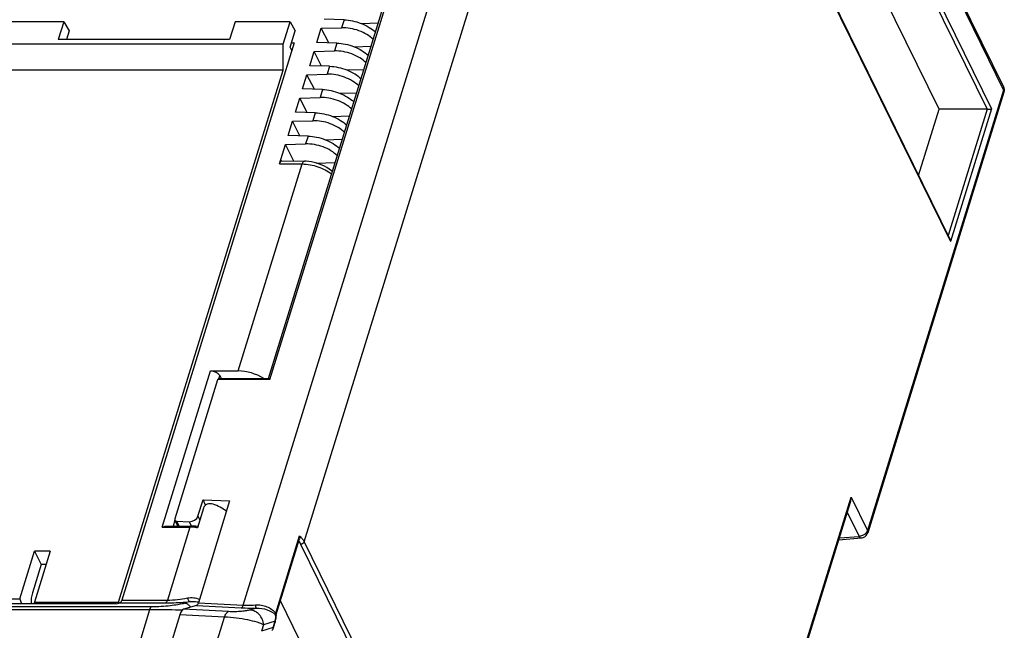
# Model space of a CAD drawing. Header units: millimetres. Extents: x 0 to 420, y 0 to 297.
# Tile 75 of 76: x 236 to 303, y 206 to 247. Entities that reach past the tile are written whole.
import ezdxf

# ---------------------------------------------------------------- set-up
doc = ezdxf.new("R2010")
doc.units = ezdxf.units.MM
doc.header["$LTSCALE"] = 23.1
doc.layers.get('0').update_dxf_attribs({"linetype": 'CONTINUOUS'})
doc.layers.add('LAY0002', color=7, linetype='CONTINUOUS')

msp = doc.modelspace()

# ---------------------------------------------------------------- linework, layer by layer
at = {"color": 7, "linetype": 'Continuous'}
for p, q in [((278.072, 288.693), (301.517, 240.917)), ((278.304, 288.85), (301.81, 240.95)), ((251.391, 207.499), (275.182, 284.485)), ((298.286, 240.915), (277.378, 283.522)), ((276.155, 278.727), (299.007, 232.16)), ((255.492, 211.76), (276.16, 278.639)), ((276.16, 278.639), (299.045, 232.003)), ((253.089, 222.767), (267.755, 270.226)), ((253.189, 222.703), (267.935, 270.42)), ((299.28, 249.028), (302.626, 242.209)), ((299.354, 249.074), (302.615, 242.429)), ((239.292, 246.807), (235.585, 246.807)), ((239.292, 246.807), (238.924, 245.616)), ((239.292, 246.807), (239.67, 246.212)), ((239.67, 246.212), (239.486, 245.616)), ((250.842, 246.807), (250.474, 245.616)), ((254.55, 246.807), (250.842, 246.807)), ((254.086, 245.307), (254.55, 246.807)), ((254.55, 246.807), (254.895, 246.212)), ((254.553, 245.104), (254.895, 246.212)), ((250.474, 245.616), (238.924, 245.616)), ((254.086, 245.307), (235.121, 245.307)), ((254.072, 243.549), (254.086, 245.307)), ((254.668, 244.884), (254.553, 245.104)), ((254.072, 243.549), (235.043, 243.549)), ((242.99, 207.688), (254.072, 243.549)), ((302.626, 242.209), (293.451, 212.519)), ((302.615, 242.429), (302.615, 242.429)), ((302.644, 242.061), (293.469, 212.371)), ((296.905, 236.445), (298.286, 240.915)), ((301.517, 240.917), (298.286, 240.915)), ((301.517, 240.917), (298.887, 232.405)), ((301.81, 240.95), (299.045, 232.003)), ((249.665, 222.672), (246.773, 213.313)), ((253.189, 222.703), (249.665, 222.672)), ((253.1, 222.778), (249.726, 222.748)), ((248.34, 213.494), (248.684, 214.592)), ((250.464, 214.53), (248.37, 207.66)), ((248.684, 214.592), (250.464, 214.53)), ((248.858, 214.236), (248.684, 214.592)), ((283.393, 185.788), (292.348, 214.767)), ((283.467, 185.825), (292.308, 214.435)), ((292.348, 214.767), (293.451, 212.519)), ((292.097, 213.751), (292.894, 212.127)), ((246.974, 212.824), (246.778, 213.223)), ((246.912, 213.15), (247.751, 213.12)), ((247.072, 212.824), (246.912, 213.15)), ((247.751, 213.12), (247.896, 212.824)), ((248.34, 213.494), (248.463, 213.244)), ((253.58, 206.963), (255.189, 212.17)), ((253.617, 206.864), (255.192, 211.96)), ((255.492, 211.76), (278.378, 165.123)), ((291.525, 211.899), (293.031, 212.02)), ((291.562, 212.021), (292.894, 212.127)), ((236.336, 207.923), (237.329, 211.138)), ((238.386, 211.138), (237.32, 207.688)), ((238.386, 211.138), (237.329, 211.138)), ((237.329, 211.138), (237.769, 210.226)), ((255.26, 211.603), (278.085, 165.091)), ((237.769, 210.226), (237.179, 208.318)), ((238.104, 210.226), (237.769, 210.226)), ((230.761, 207.923), (236.336, 207.923)), ((236.336, 207.923), (236.447, 207.573)), ((237.32, 207.688), (242.99, 207.688)), ((237.375, 207.573), (237.32, 207.688)), ((242.99, 207.688), (243.021, 207.629)), ((274.854, 165.089), (253.902, 207.786)), ((248.241, 207.474), (247.374, 207.216)), ((250.389, 207.055), (247.374, 207.216)), ((248.241, 207.474), (251.261, 207.313)), ((248.37, 207.66), (251.391, 207.499)), ((252.284, 207.297), (251.838, 207.165)), ((247.116, 206.844), (246.143, 203.651)), ((250.129, 206.684), (247.116, 206.844)), ((249.159, 203.546), (250.129, 206.684)), ((253.542, 206.406), (252.755, 206.173)), ((253.41, 205.98), (253.542, 206.406)), ((253.607, 206.717), (253.605, 206.776)), ((252.755, 206.173), (252.624, 205.747)), ((253.41, 205.98), (252.624, 205.747)), ((253.407, 205.89), (253.548, 206.347))]:
    msp.add_line(p, q, dxfattribs=at)
for points in [[(253.548, 206.347), (253.573, 206.436), (253.592, 206.532)], [(253.592, 206.532), (253.603, 206.626), (253.607, 206.717)], [(253.605, 206.776), (253.605, 206.796), (253.606, 206.816), (253.61, 206.836), (253.615, 206.858), (253.617, 206.864)]]:
    msp.add_lwpolyline(points, dxfattribs=at)
for centre, radius, start, end in [((302.169, 242.208), 0.497, 342.81147, 349.96267), ((292.926, 212.722), 0.567, 315.84724, 321.95028), ((292.868, 212.712), 0.585, 272.57164, 278.27206), ((292.989, 212.52), 0.502, 303.7409, 311.03603), ((254.292, 211.127), 1.079, 26.16363, 28.76013), ((252.219, 206.729), 1.361, 346.25955, 350.10589), ((253.876, 206.879), 0.307, 171.13747, 186.31107), ((252.561, 206.713), 1.018, 5.84266, 7.45607), ((253.885, 206.877), 0.317, 164.26534, 171.09685), ((252.493, 206.707), 1.086, 359.69723, 5.79314), ((253.219, 205.938), 0.195, 1.95, 12.26778)]:
    msp.add_arc(centre, radius, start, end, dxfattribs=at)
for centre, major_axis, ratio, start_param, end_param in [((249.727, 222.548), (0, 0.2), 0.390458, 0.001445, 0.901793), ((246.961, 213.306), (0.185, 0.076), 0.740421, 2.593564, 4.16436), ((247.872, 213.512), (0.463, 0.19), 0.740421, -2.118825, -0.551519), ((237.468, 207.696), (0.012, 1), 0.376781, 0.904389, 1.698376), ((247.421, 206.221), (-0.004, 1.001), 0.387011, 0.113214, 0.897477), ((248.217, 207.971), (-0.002, 0.501), 0.387011, -3.028379, -2.244116)]:
    msp.add_ellipse(centre, major_axis=major_axis, ratio=ratio, start_param=start_param, end_param=end_param, dxfattribs=at)
for points in [[(302.615, 242.429), (302.66, 242.336), (302.676, 242.224), (302.658, 242.122)], [(299.007, 232.161), (299.03, 232.112), (299.043, 232.057), (299.045, 232.003)], [(293.319, 212.141), (293.388, 212.201), (293.442, 212.284), (293.469, 212.371)], [(293.031, 212.02), (293.114, 212.027), (293.199, 212.056), (293.268, 212.103)], [(253.601, 206.796), (253.603, 206.789), (253.604, 206.783), (253.605, 206.776)], [(253.407, 205.89), (253.413, 205.907), (253.415, 205.926), (253.414, 205.945)]]:
    msp.add_open_spline(points, degree=3, dxfattribs=at)
for points, knots in [([(302.615, 242.429), (302.631, 242.397), (302.649, 242.322), (302.638, 242.246), (302.626, 242.209)], [0, 0, 0, 0, 0.483072, 1, 1, 1, 1]), ([(302.626, 242.209), (302.632, 242.197), (302.651, 242.15), (302.654, 242.096), (302.644, 242.061)], [0, 0, 0, 0, 0.273294, 1, 1, 1, 1]), ([(301.517, 240.917), (301.577, 240.917), (301.675, 240.925), (301.773, 240.939), (301.81, 240.95)], [0, 0, 0, 0, 0.608844, 1, 1, 1, 1]), ([(253.189, 222.703), (253.171, 222.721), (253.148, 222.747), (253.117, 222.771), (253.103, 222.779), (253.098, 222.778)], [0, 0, 0, 0, 0.633206, 0.860029, 1, 1, 1, 1]), ([(292.308, 214.432), (292.333, 214.513), (292.35, 214.626), (292.349, 214.738), (292.348, 214.767)], [0, 0, 0, 0, 0.747725, 1, 1, 1, 1]), ([(293.333, 212.327), (293.319, 212.312), (293.258, 212.255), (293.185, 212.21), (293.128, 212.184)], [0, 0, 0, 0, 0.24505, 1, 1, 1, 1]), ([(293.451, 212.519), (293.447, 212.506), (293.428, 212.454), (293.399, 212.406), (293.373, 212.372)], [0, 0, 0, 0, 0.238364, 1, 1, 1, 1]), ([(293.469, 212.371), (293.472, 212.382), (293.482, 212.432), (293.468, 212.484), (293.451, 212.519)], [0, 0, 0, 0, 0.235843, 1, 1, 1, 1]), ([(255.141, 211.796), (255.15, 211.784), (255.185, 211.736), (255.217, 211.685), (255.238, 211.646)], [0, 0, 0, 0, 0.256972, 1, 1, 1, 1]), ([(255.189, 212.17), (255.194, 212.153), (255.208, 212.084), (255.207, 212.01), (255.191, 211.96)], [0, 0, 0, 0, 0.256099, 1, 1, 1, 1]), ([(255.189, 212.17), (255.204, 212.156), (255.259, 212.098), (255.311, 212.038), (255.347, 211.991)], [0, 0, 0, 0, 0.257161, 1, 1, 1, 1]), ([(255.492, 211.76), (255.478, 211.715), (255.409, 211.635), (255.311, 211.603), (255.26, 211.603)], [0, 0, 0, 0, 0.482893, 1, 1, 1, 1]), ([(255.347, 211.991), (255.362, 211.972), (255.416, 211.898), (255.463, 211.82), (255.492, 211.76)], [0, 0, 0, 0, 0.260129, 1, 1, 1, 1]), ([(292.894, 212.127), (292.904, 212.111), (292.934, 212.062), (292.991, 212.017), (293.031, 212.02)], [0, 0, 0, 0, 0.323888, 1, 1, 1, 1]), ([(293.128, 212.184), (293.086, 212.165), (293.027, 212.146), (292.967, 212.135), (292.952, 212.133)], [0, 0, 0, 0, 0.754197, 1, 1, 1, 1]), ([(250.129, 206.684), (250.158, 206.772), (250.216, 206.914), (250.33, 207.037), (250.389, 207.055)], [0, 0, 0, 0, 0.602042, 1, 1, 1, 1]), ([(251.838, 207.165), (251.762, 207.143), (251.575, 207.106), (251.247, 207.067), (250.84, 207.045), (250.543, 207.047), (250.389, 207.055)], [0, 0, 0, 0, 0.16271, 0.390462, 0.680959, 1, 1, 1, 1]), ([(251.261, 207.313), (251.29, 207.323), (251.347, 207.384), (251.376, 207.455), (251.391, 207.499)], [0, 0, 0, 0, 0.397962, 1, 1, 1, 1]), ([(251.261, 207.313), (251.344, 207.309), (251.685, 207.294), (252.026, 207.293), (252.284, 207.297)], [0, 0, 0, 0, 0.242671, 1, 1, 1, 1]), ([(251.391, 207.499), (251.458, 207.495), (251.735, 207.485), (252.012, 207.497), (252.221, 207.514)], [0, 0, 0, 0, 0.24314, 1, 1, 1, 1]), ([(252.755, 206.173), (252.75, 206.299), (252.694, 206.549), (252.49, 206.87), (252.194, 207.095), (251.955, 207.159), (251.838, 207.165)], [0, 0, 0, 0, 0.25664, 0.5115, 0.759755, 1, 1, 1, 1]), ([(252.221, 207.514), (252.352, 207.525), (252.617, 207.514), (253.103, 207.37), (253.418, 207.144), (253.58, 206.963)], [0, 0, 0, 0, 0.26139, 0.517799, 1, 1, 1, 1]), ([(252.284, 207.297), (252.276, 207.303), (252.263, 207.327), (252.247, 207.373), (252.232, 207.438), (252.225, 207.487), (252.221, 207.514)], [0, 0, 0, 0, 0.132487, 0.346254, 0.639159, 1, 1, 1, 1]), ([(252.284, 207.297), (252.528, 207.308), (252.999, 207.228), (253.405, 206.988), (253.57, 206.845)], [0, 0, 0, 0, 0.528263, 1, 1, 1, 1]), ([(252.755, 206.173), (252.695, 206.205), (252.555, 206.265), (252.205, 206.381), (251.657, 206.51), (250.922, 206.626), (250.396, 206.672), (250.129, 206.684)], [0, 0, 0, 0, 0.075292, 0.170059, 0.411342, 0.701738, 1, 1, 1, 1]), ([(253.542, 206.406), (253.544, 206.401), (253.552, 206.382), (253.553, 206.361), (253.548, 206.347)], [0, 0, 0, 0, 0.272208, 1, 1, 1, 1]), ([(253.56, 206.495), (253.563, 206.512), (253.574, 206.581), (253.579, 206.65), (253.579, 206.701)], [0, 0, 0, 0, 0.253613, 1, 1, 1, 1]), ([(253.57, 206.845), (253.574, 206.842), (253.587, 206.827), (253.597, 206.81), (253.601, 206.796)], [0, 0, 0, 0, 0.263252, 1, 1, 1, 1]), ([(253.58, 206.963), (253.594, 206.949), (253.617, 206.919), (253.622, 206.879), (253.617, 206.864)], [0, 0, 0, 0, 0.553306, 1, 1, 1, 1]), ([(253.313, 205.797), (253.335, 205.804), (253.377, 205.827), (253.401, 205.868), (253.407, 205.89)], [0, 0, 0, 0, 0.507795, 1, 1, 1, 1])]:
    msp.add_open_spline(points, degree=3, knots=knots, dxfattribs=at)
at = {"layer": 'LAY0002', "color": 7, "linetype": 'Continuous'}
for p, q in [((258.181, 246.95), (256.839, 246.99)), ((258.181, 246.95), (258.016, 246.415)), ((256.355, 245.423), (256.649, 246.375)), ((256.649, 246.375), (258.016, 246.415)), ((257.151, 245.399), (256.649, 246.375)), ((259.341, 246.7), (260.496, 246.735)), ((254.83, 245.406), (243.219, 207.835)), ((254.646, 245.406), (254.83, 245.406)), ((256.165, 244.808), (257.532, 244.849)), ((257.697, 245.383), (256.355, 245.423)), ((257.697, 245.383), (257.532, 244.849)), ((258.857, 245.134), (260.012, 245.169)), ((255.871, 243.857), (256.165, 244.808)), ((256.667, 243.833), (256.165, 244.808)), ((257.213, 243.816), (255.871, 243.857)), ((257.213, 243.816), (257.047, 243.282)), ((258.373, 243.567), (259.528, 243.602)), ((255.387, 242.29), (255.681, 243.242)), ((255.681, 243.242), (257.047, 243.282)), ((256.183, 242.266), (255.681, 243.242)), ((256.728, 242.25), (255.387, 242.29)), ((256.728, 242.25), (256.563, 241.715)), ((254.903, 240.723), (255.197, 241.675)), ((255.197, 241.675), (256.563, 241.715)), ((255.699, 240.699), (255.197, 241.675)), ((257.889, 242), (259.044, 242.035)), ((256.244, 240.683), (254.903, 240.723)), ((256.244, 240.683), (256.079, 240.149)), ((257.405, 240.434), (258.559, 240.469)), ((254.419, 239.157), (254.713, 240.108)), ((254.713, 240.108), (256.079, 240.149)), ((255.215, 239.133), (254.713, 240.108)), ((255.76, 239.116), (254.419, 239.157)), ((255.76, 239.116), (255.595, 238.582)), ((256.921, 238.867), (258.075, 238.902)), ((253.83, 237.252), (254.229, 238.542)), ((254.229, 238.542), (255.595, 238.582)), ((254.803, 237.426), (254.229, 238.542)), ((251.05, 223.277), (255.361, 237.23)), ((253.83, 237.252), (255.361, 237.23)), ((253.987, 237.438), (255.518, 237.415)), ((255.625, 237.411), (255.518, 237.415)), ((256.297, 237.296), (257.591, 237.335)), ((245.937, 212.749), (249.191, 223.277)), ((249.191, 223.277), (251.05, 223.277)), ((249.802, 222.966), (249.734, 222.745)), ((249.802, 222.966), (249.892, 222.784)), ((248.708, 214.037), (248.297, 212.706)), ((246.79, 213.22), (246.668, 212.824)), ((245.937, 212.749), (247.796, 212.749)), ((246.24, 212.824), (247.857, 212.824)), ((247.796, 212.749), (246.278, 207.835)), ((247.941, 212.823), (247.857, 212.824)), ((243.219, 207.835), (246.278, 207.835)), ((247.803, 207.73), (247.416, 207.616)), ((245.083, 207.187), (183.648, 207.187)), ((245.214, 207.373), (183.779, 207.373)), ((242.835, 207.573), (223.435, 207.573)), ((242.835, 207.573), (243.09, 207.649)), ((243.09, 207.649), (246.147, 207.649)), ((245.083, 207.187), (244.02, 203.746))]:
    msp.add_line(p, q, dxfattribs=at)
for points in [[(257.401, 236.721), (257.334, 236.78), (257.189, 236.887), (257.034, 236.985), (256.87, 237.075), (256.701, 237.154), (256.526, 237.223), (256.348, 237.282), (256.168, 237.331), (255.986, 237.369), (255.805, 237.396), (255.625, 237.411)], [(248.169, 212.807), (248.054, 212.817), (247.941, 212.823)], [(248.322, 212.786), (248.284, 212.792), (248.169, 212.807)]]:
    msp.add_lwpolyline(points, dxfattribs=at)
for centre, radius, start, end in [((247.795, 209.889), 2.86, 86.8021, 89.97779), ((247.787, 209.731), 3.018, 85.24726, 86.81871), ((247.774, 209.584), 3.166, 82.11664, 85.23523), ((247.758, 209.461), 3.29, 80.57244, 82.12951), ((245.044, 141.044), 66.143, 88.24804, 89.96601), ((245.741, 164.675), 42.502, 87.93243, 88.2132)]:
    msp.add_arc(centre, radius, start, end, dxfattribs=at)
for centre, major_axis, ratio, start_param, end_param in [((253.995, 236.948), (-0.012, 0.49), 0.414153, -0.015518, 0.889707), ((249.343, 222.965), (0.477, -0.149), 0.576315, 0.501928, 2.067488), ((251.657, 222.026), (1.909, -0.596), 0.576315, 1.138899, 2.067488), ((248.941, 213.236), (1.913, -0.585), 0.568784, 1.000725, 1.52911), ((243.069, 208.146), (0.001, 0.5), 0.386898, -3.026081, -2.240683)]:
    msp.add_ellipse(centre, major_axis=major_axis, ratio=ratio, start_param=start_param, end_param=end_param, dxfattribs=at)
for points, knots in [([(258.181, 246.95), (258.375, 246.944), (258.77, 246.892), (259.341, 246.719), (259.865, 246.462), (260.173, 246.235), (260.305, 246.111)], [0, 0, 0, 0, 0.249955, 0.511132, 0.766476, 1, 1, 1, 1]), ([(260.153, 245.621), (260.024, 245.749), (259.719, 245.981), (259.19, 246.233), (258.612, 246.389), (258.211, 246.421), (258.016, 246.415)], [0, 0, 0, 0, 0.233891, 0.487952, 0.748364, 1, 1, 1, 1]), ([(259.669, 244.054), (259.54, 244.183), (259.234, 244.414), (258.706, 244.667), (258.128, 244.823), (257.727, 244.854), (257.532, 244.849)], [0, 0, 0, 0, 0.233891, 0.487952, 0.748364, 1, 1, 1, 1]), ([(257.697, 245.383), (257.89, 245.377), (258.286, 245.325), (258.857, 245.152), (259.381, 244.895), (259.689, 244.669), (259.821, 244.544)], [0, 0, 0, 0, 0.249955, 0.511132, 0.766476, 1, 1, 1, 1]), ([(257.213, 243.816), (257.406, 243.811), (257.802, 243.759), (258.373, 243.585), (258.897, 243.329), (259.205, 243.102), (259.337, 242.978)], [0, 0, 0, 0, 0.249955, 0.511132, 0.766476, 1, 1, 1, 1]), ([(259.185, 242.488), (259.056, 242.616), (258.75, 242.847), (258.222, 243.1), (257.643, 243.256), (257.243, 243.288), (257.047, 243.282)], [0, 0, 0, 0, 0.233891, 0.487952, 0.748364, 1, 1, 1, 1]), ([(256.728, 242.25), (256.922, 242.244), (257.318, 242.192), (257.889, 242.019), (258.413, 241.762), (258.721, 241.535), (258.853, 241.411)], [0, 0, 0, 0, 0.249955, 0.511132, 0.766476, 1, 1, 1, 1]), ([(258.701, 240.921), (258.572, 241.049), (258.266, 241.281), (257.738, 241.533), (257.159, 241.689), (256.759, 241.721), (256.563, 241.715)], [0, 0, 0, 0, 0.233891, 0.487952, 0.748364, 1, 1, 1, 1]), ([(256.244, 240.683), (256.438, 240.677), (256.833, 240.625), (257.404, 240.452), (257.929, 240.195), (258.237, 239.969), (258.368, 239.844)], [0, 0, 0, 0, 0.249955, 0.511132, 0.766476, 1, 1, 1, 1]), ([(258.217, 239.354), (258.088, 239.483), (257.782, 239.714), (257.254, 239.967), (256.675, 240.123), (256.275, 240.154), (256.079, 240.149)], [0, 0, 0, 0, 0.233891, 0.487952, 0.748364, 1, 1, 1, 1]), ([(255.76, 239.116), (255.954, 239.111), (256.349, 239.059), (256.92, 238.885), (257.445, 238.629), (257.753, 238.402), (257.884, 238.278)], [0, 0, 0, 0, 0.249955, 0.511132, 0.766476, 1, 1, 1, 1]), ([(257.733, 237.788), (257.604, 237.916), (257.298, 238.148), (256.77, 238.4), (256.191, 238.556), (255.791, 238.588), (255.595, 238.582)], [0, 0, 0, 0, 0.233891, 0.487952, 0.748364, 1, 1, 1, 1]), ([(255.518, 237.415), (255.485, 237.415), (255.432, 237.376), (255.39, 237.305), (255.37, 237.256), (255.361, 237.23)], [0, 0, 0, 0, 0.390124, 0.667841, 1, 1, 1, 1]), ([(255.361, 237.23), (255.72, 237.226), (256.428, 237.089), (257.073, 236.763), (257.348, 236.546)], [0, 0, 0, 0, 0.506075, 1, 1, 1, 1]), ([(249.353, 214.299), (249.289, 214.32), (249.153, 214.343), (248.954, 214.305), (248.793, 214.2), (248.725, 214.093), (248.708, 214.037)], [0, 0, 0, 0, 0.265663, 0.525948, 0.772904, 1, 1, 1, 1]), ([(245.937, 212.749), (245.961, 212.76), (246.058, 212.8), (246.163, 212.824), (246.241, 212.825)], [0, 0, 0, 0, 0.253633, 1, 1, 1, 1]), ([(247.857, 212.825), (247.851, 212.825), (247.833, 212.819), (247.812, 212.79), (247.801, 212.764), (247.796, 212.749)], [0, 0, 0, 0, 0.176746, 0.523379, 1, 1, 1, 1]), ([(246.147, 207.649), (246.177, 207.658), (246.236, 207.719), (246.264, 207.791), (246.278, 207.835)], [0, 0, 0, 0, 0.403059, 1, 1, 1, 1]), ([(246.147, 207.649), (246.284, 207.649), (246.836, 207.658), (247.388, 207.692), (247.803, 207.73)], [0, 0, 0, 0, 0.246665, 1, 1, 1, 1]), ([(246.278, 207.835), (246.507, 207.835), (246.96, 207.866), (247.407, 207.935), (247.626, 207.978)], [0, 0, 0, 0, 0.507322, 1, 1, 1, 1]), ([(247.626, 207.978), (247.765, 208.005), (248.046, 208.017), (248.317, 207.946), (248.441, 207.893)], [0, 0, 0, 0, 0.51265, 1, 1, 1, 1]), ([(247.626, 207.978), (247.644, 207.917), (247.681, 207.822), (247.762, 207.738), (247.803, 207.73)], [0, 0, 0, 0, 0.607247, 1, 1, 1, 1]), ([(247.803, 207.73), (247.853, 207.737), (248.047, 207.755), (248.244, 207.737), (248.384, 207.706)], [0, 0, 0, 0, 0.260705, 1, 1, 1, 1]), ([(245.083, 207.187), (245.097, 207.231), (245.125, 207.303), (245.184, 207.364), (245.214, 207.373)], [0, 0, 0, 0, 0.596943, 1, 1, 1, 1]), ([(247.335, 207.593), (247.215, 207.563), (246.931, 207.508), (246.442, 207.441), (245.855, 207.389), (245.432, 207.373), (245.214, 207.373)], [0, 0, 0, 0, 0.173524, 0.406016, 0.69293, 1, 1, 1, 1]), ([(247.416, 207.616), (247.409, 207.614), (247.383, 207.606), (247.356, 207.599), (247.335, 207.593)], [0, 0, 0, 0, 0.237594, 1, 1, 1, 1]), ([(247.717, 207.499), (247.696, 207.518), (247.608, 207.582), (247.497, 207.616), (247.416, 207.616)], [0, 0, 0, 0, 0.257729, 1, 1, 1, 1])]:
    msp.add_open_spline(points, degree=3, knots=knots, dxfattribs=at)
msp.add_open_spline([(247.834, 207.353), (247.804, 207.408), (247.764, 207.458), (247.717, 207.499)], degree=3, dxfattribs=at)

doc.saveas('drawing.dxf')
